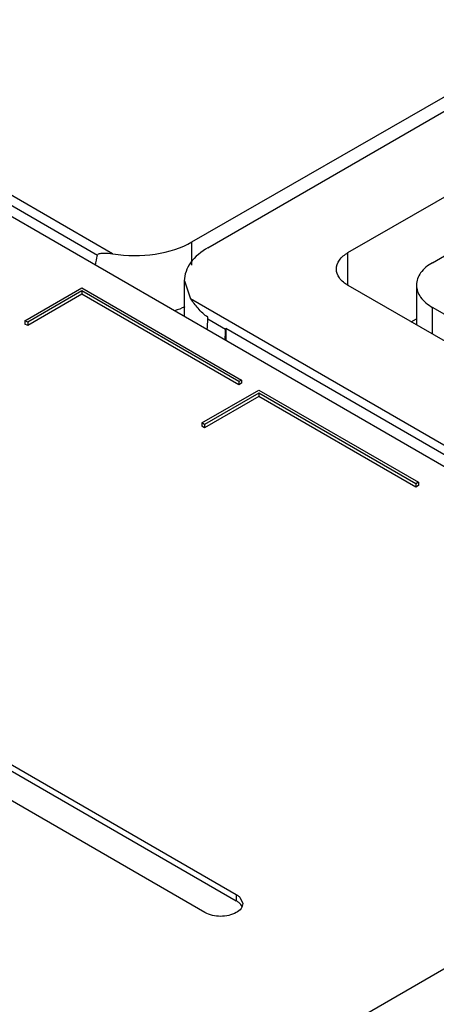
# Model space of a CAD drawing. Header units: millimetres. Extents: x 91 to 702, y 284 to 823.
# Tile 6 of 18: x 476 to 527, y 630 to 751. Entities that reach past the tile are written whole.
import ezdxf

# ---------------------------------------------------------------- set-up
doc = ezdxf.new("R2010")
doc.units = ezdxf.units.MM
doc.header["$LTSCALE"] = 71.961336
doc.layers.get('0').update_dxf_attribs({"linetype": 'CONTINUOUS'})

msp = doc.modelspace()

# ---------------------------------------------------------------- linework, layer by layer
at = {"color": 7, "linetype": 'Continuous'}
for p, q in [((496.96, 723.91), (588.4, 776.46)), ((498.94, 723.18), (589.81, 775.63)), ((526.75, 721.33), (606.23, 767.21)), ((487.13, 722.44), (439.69, 749.83)), ((440.45, 748.12), (485.24, 722.26)), ((573.95, 669.67), (441.63, 746.07)), ((516.29, 722.57), (555.84, 745.4)), ((496.96, 721.03), (496.96, 723.91)), ((516.29, 718.52), (516.29, 722.57)), ((496.01, 719.09), (496.01, 714.67)), ((496.02, 719.09), (496.79, 716.87)), ((476.26, 714.15), (483.32, 718.23)), ((483.32, 717.83), (476.6, 713.96)), ((483.32, 718.23), (503.1, 706.8)), ((483.32, 717.83), (483.32, 717.43)), ((502.76, 706.61), (483.32, 717.83)), ((582.8, 680.12), (516.3, 718.52)), ((524.77, 718.56), (524.77, 713.62)), ((483.32, 717.43), (476.6, 713.55)), ((502.76, 706.2), (483.32, 717.43)), ((583.76, 666.65), (496.79, 716.87)), ((526.75, 712.48), (526.75, 715.8)), ((573.71, 688.69), (526.75, 715.8)), ((476.26, 714.15), (476.26, 713.74)), ((476.6, 713.96), (476.26, 714.15)), ((498.91, 714.37), (501.12, 713.1)), ((498.94, 714.39), (498.94, 714.58)), ((524.1, 714.01), (524.77, 714.4)), ((476.6, 713.55), (476.26, 713.74)), ((476.6, 713.96), (476.6, 713.55)), ((501.15, 713.21), (501.15, 711.7)), ((501.15, 713.21), (533.96, 694.26)), ((503.1, 706.8), (502.76, 706.61)), ((503.1, 706.8), (503.1, 706.4)), ((498.18, 701.5), (505.24, 705.57)), ((502.76, 706.61), (502.76, 706.2)), ((503.1, 706.4), (502.76, 706.2)), ((505.24, 705.57), (525.02, 694.15)), ((395.67, 704.78), (502.44, 643.14)), ((505.24, 705.18), (498.52, 701.3)), ((505.24, 704.77), (498.52, 700.89)), ((505.24, 705.18), (505.24, 704.77)), ((524.68, 693.95), (505.24, 705.18)), ((524.68, 693.54), (505.24, 704.77)), ((395.67, 704.01), (502.44, 642.36)), ((498.56, 640.9), (391.79, 702.54)), ((498.18, 701.5), (498.18, 701.09)), ((498.52, 701.3), (498.18, 701.5)), ((498.52, 700.89), (498.18, 701.09)), ((498.52, 701.3), (498.52, 700.89)), ((525.02, 694.15), (524.68, 693.95)), ((524.68, 693.95), (524.68, 693.54)), ((525.02, 693.74), (524.68, 693.54)), ((525.02, 694.15), (525.02, 693.74)), ((571.75, 659.07), (315.76, 511.27)), ((502.44, 643.14), (502.44, 642.36)), ((502.88, 642.8), (503.24, 642.02))]:
    msp.add_line(p, q, dxfattribs=at)
for centre, radius, start, end in [((221.92, 726.73), 277.28, 357.1664, 357.4466), ((28.96, 734.06), 472.63, 357.2952, 357.4597), ((501.23, 640.27), 2.42, 55.4604, 60.0485)]:
    msp.add_arc(centre, radius, start, end, dxfattribs=at)
for centre, major_axis, ratio, start_param, end_param in [((489.9, 728), (10, 0), 0.578926, -1.850524, -0.786764), ((489.9, 876.42), (6.89, 160.16), 0.045237, -2.89475, -2.865033)]:
    msp.add_ellipse(centre, major_axis=major_axis, ratio=ratio, start_param=start_param, end_param=end_param, dxfattribs=at)
for points, knots in [([(498.94, 723.18), (498.12, 722.7), (496.7, 721.61), (496.01, 719.87), (496.01, 719.09)], [0, 0, 0, 0, 0.550853, 1, 1, 1, 1]), ([(485.24, 722.26), (485.27, 722.4), (485.65, 722.5), (486.25, 722.53), (486.79, 722.5), (487.13, 722.44)], [0, 0, 0, 0, 0.211416, 0.458926, 1, 1, 1, 1]), ([(514.86, 720.54), (514.86, 720.93), (515.19, 721.79), (515.88, 722.33), (516.29, 722.57)], [0, 0, 0, 0, 0.451387, 1, 1, 1, 1]), ([(516.3, 718.52), (515.89, 718.75), (515.19, 719.3), (514.86, 720.16), (514.86, 720.54)], [0, 0, 0, 0, 0.5499, 1, 1, 1, 1]), ([(526.75, 721.33), (526.19, 721), (525.23, 720.27), (524.77, 719.09), (524.77, 718.56)], [0, 0, 0, 0, 0.55083, 1, 1, 1, 1]), ([(524.77, 718.56), (524.77, 718.03), (525.23, 716.86), (526.19, 716.12), (526.75, 715.8)], [0, 0, 0, 0, 0.449169, 1, 1, 1, 1]), ([(498.94, 714.58), (498.47, 714.86), (497.72, 715.63), (497.08, 716.46), (496.79, 716.87)], [0, 0, 0, 0, 0.525122, 1, 1, 1, 1]), ([(502.44, 643.14), (502.48, 643.11), (502.64, 643.02), (502.79, 642.9), (502.88, 642.8)], [0, 0, 0, 0, 0.264005, 1, 1, 1, 1]), ([(503.24, 642.02), (503.24, 641.8), (503.06, 641.33), (502.67, 641.03), (502.44, 640.9)], [0, 0, 0, 0, 0.449124, 1, 1, 1, 1]), ([(502.44, 640.9), (501.86, 640.56), (500.5, 640.3), (499.14, 640.56), (498.56, 640.9)], [0, 0, 0, 0, 0.5, 1, 1, 1, 1])]:
    msp.add_open_spline(points, degree=3, knots=knots, dxfattribs=at)
for points in [[(496.07, 715.86), (495.66, 715.67), (495.23, 715.51), (494.8, 715.37)], [(502.88, 642.03), (502.8, 642.11), (502.7, 642.19), (502.6, 642.26)], [(503, 641.89), (502.96, 641.94), (502.92, 641.99), (502.88, 642.03)], [(503.15, 641.64), (503.11, 641.73), (503.06, 641.82), (503, 641.89)]]:
    msp.add_open_spline(points, degree=3, dxfattribs=at)

doc.saveas('drawing.dxf')
